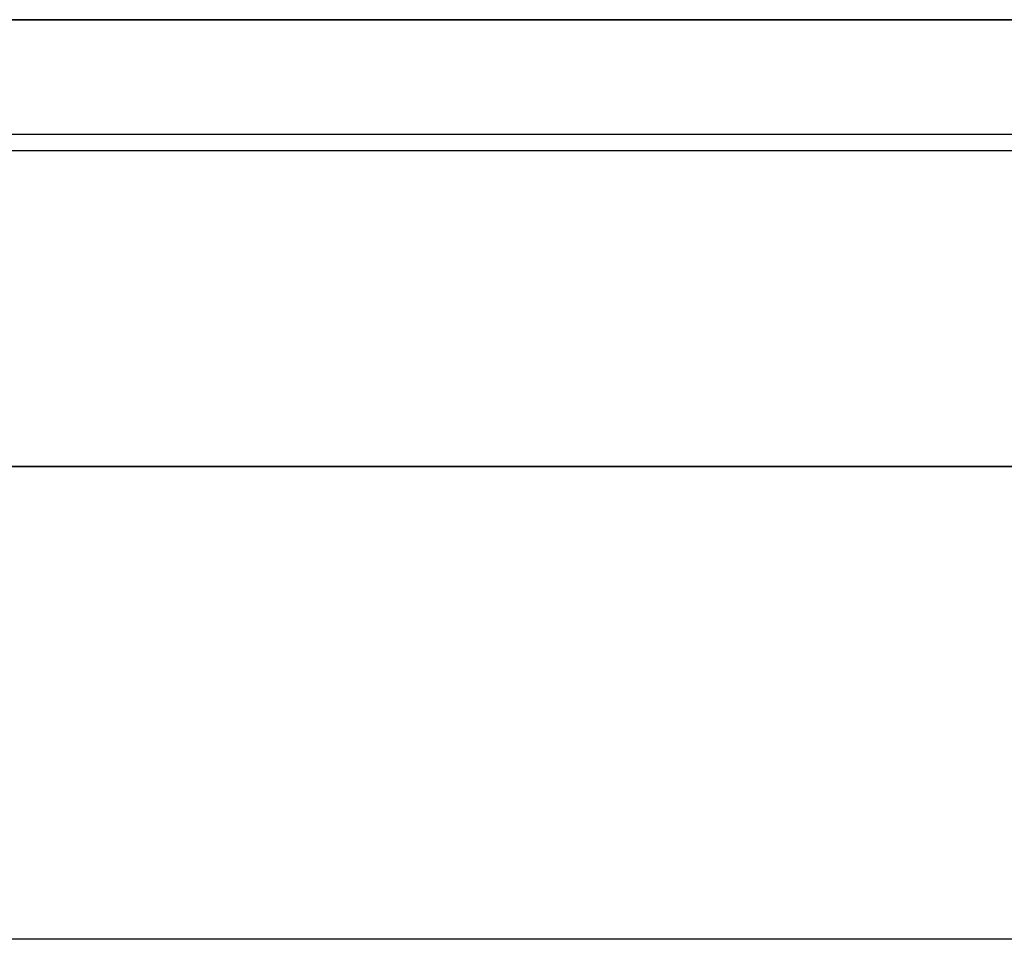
# Model space of a CAD drawing. Header units: millimetres. Extents: x -27 to 2025, y -13 to 813.
# Tile 76 of 118: x 1470.12 to 1474.53, y 795.88 to 800. Entities that reach past the tile are written whole.
import ezdxf

# ---------------------------------------------------------------- set-up
doc = ezdxf.new("R2010")
doc.units = ezdxf.units.MM
doc.layers.add('Cushion', color=7, linetype='Continuous', true_color=0x000000)
doc.layers.add('Wood', color=7, linetype='Continuous', true_color=0x000000)

msp = doc.modelspace()

# ---------------------------------------------------------------- linework, layer by layer
at = {"layer": 'Cushion'}
for points in [[(1923.9974, 800, 332.5992), (1901.2991, 800, 332.5992), (1840.6069, 800, 332.5992), (1752.3697, 800, 332.5992), (1702.1265, 800, 332.5992), (1601.6401, 800, 332.5992), (1351.6699, 800, 332.5992), (999.0047, 800, 332.5992), (646.3394, 800, 332.5992), (396.3692, 800, 332.5992), (295.8828, 800, 332.5992), (245.6396, 800, 332.5992), (157.4024, 800, 332.5992), (96.7102, 800, 332.5992), (74.0119, 800, 332.5992)], [(1923.9974, 799.4854, 341.0892), (1901.2991, 799.4854, 341.1526), (1840.6069, 799.4854, 341.2159), (1752.3697, 799.4854, 341.2159), (1702.1265, 799.4854, 341.2159), (1601.6401, 799.4854, 341.2159), (1351.6699, 799.4854, 341.2159), (999.0047, 799.4854, 341.2159), (646.3394, 799.4854, 341.2159), (396.3692, 799.4854, 341.2159), (295.8828, 799.4854, 341.2159), (245.6396, 799.4854, 341.2159), (157.4024, 799.4854, 341.2159), (96.7102, 799.4854, 341.1526), (74.0119, 799.4854, 341.0892)], [(1923.9974, 799.4854, 322.4836), (1901.2991, 799.4854, 322.4368), (1840.6069, 799.4854, 322.39), (1752.3697, 799.4854, 322.39), (1702.1265, 799.4854, 322.39), (1601.6401, 799.4854, 322.39), (1351.6699, 799.4854, 322.39), (999.0047, 799.4854, 322.39), (646.3394, 799.4854, 322.39), (396.3692, 799.4854, 322.39), (295.8828, 799.4854, 322.39), (245.6396, 799.4854, 322.39), (157.4024, 799.4854, 322.39), (96.7102, 799.4854, 322.4368), (74.0119, 799.4854, 322.4836)], [(1923.9974, 795.8835, 350.5023), (1901.2991, 795.8835, 351.0094), (1840.6069, 795.8835, 351.5165), (1752.3697, 795.8835, 351.5165), (1702.1265, 795.8835, 351.5165), (1601.6401, 795.8835, 351.5165), (1351.6699, 795.8835, 351.5165), (999.0047, 795.8835, 351.5165), (646.3394, 795.8835, 351.5165), (396.3692, 795.8835, 351.5165), (295.8828, 795.8835, 351.5165), (245.6396, 795.8835, 351.5165), (157.4024, 795.8835, 351.5165), (96.7102, 795.8835, 351.0094), (74.0119, 795.8835, 350.5023)], [(1923.9974, 795.8835, 311.2458), (1901.2991, 795.8835, 310.8714), (1840.6069, 795.8835, 310.497), (1752.3697, 795.8835, 310.497), (1702.1265, 795.8835, 310.497), (1601.6401, 795.8835, 310.497), (1351.6699, 795.8835, 310.497), (999.0047, 795.8835, 310.497), (646.3394, 795.8835, 310.497), (396.3692, 795.8835, 310.497), (295.8828, 795.8835, 310.497), (245.6396, 795.8835, 310.497), (157.4024, 795.8835, 310.497), (96.7102, 795.8835, 310.8714), (74.0119, 795.8835, 311.2458)]]:
    msp.add_open_spline(points, degree=3, knots=[-2, -2, -2, -2, -1, 0, 0, 0, 1, 2, 3, 4, 4, 4, 5, 6, 6, 6, 6], dxfattribs=at)
at = {"layer": 'Wood'}
for points, degree in [([(1999.0318, 800, 278), (1332.3651, 800, 278), (665.6984, 800, 278), (-0.9682, 800, 278)], 3), ([(-0.9682, 800, 222), (665.6984, 800, 222), (1332.3651, 800, 222), (1999.0318, 800, 222)], 3), ([(-0.9682, 800, 278), (999.0318, 800, 278), (1999.0318, 800, 278)], 2), ([(1999.0318, 800, 222), (999.0318, 800, 222), (-0.9682, 800, 222)], 2), ([(-0.9682, 800, 250), (999.0318, 800, 250), (1999.0318, 800, 250)], 2), ([(-0.3824, 799.4142, 279.4142), (665.8937, 799.4142, 279.4142), (1332.1698, 799.4142, 279.4142), (1998.446, 799.4142, 279.4142)], 3), ([(-0.3824, 799.4142, 220.5858), (665.8937, 799.4142, 220.5858), (1332.1698, 799.4142, 220.5858), (1998.446, 799.4142, 220.5858)], 3), ([(1.0318, 798, 280), (666.3651, 798, 280), (1331.6984, 798, 280), (1997.0318, 798, 280)], 3), ([(1997.0318, 798, 220), (1331.6984, 798, 220), (666.3651, 798, 220), (1.0318, 798, 220)], 3), ([(1997.0318, 798, 280), (999.0318, 798, 280), (1.0318, 798, 280)], 2), ([(1.0318, 798, 220), (999.0318, 798, 220), (1997.0318, 798, 220)], 2)]:
    msp.add_open_spline(points, degree=degree, dxfattribs=at)

doc.saveas('drawing.dxf')
